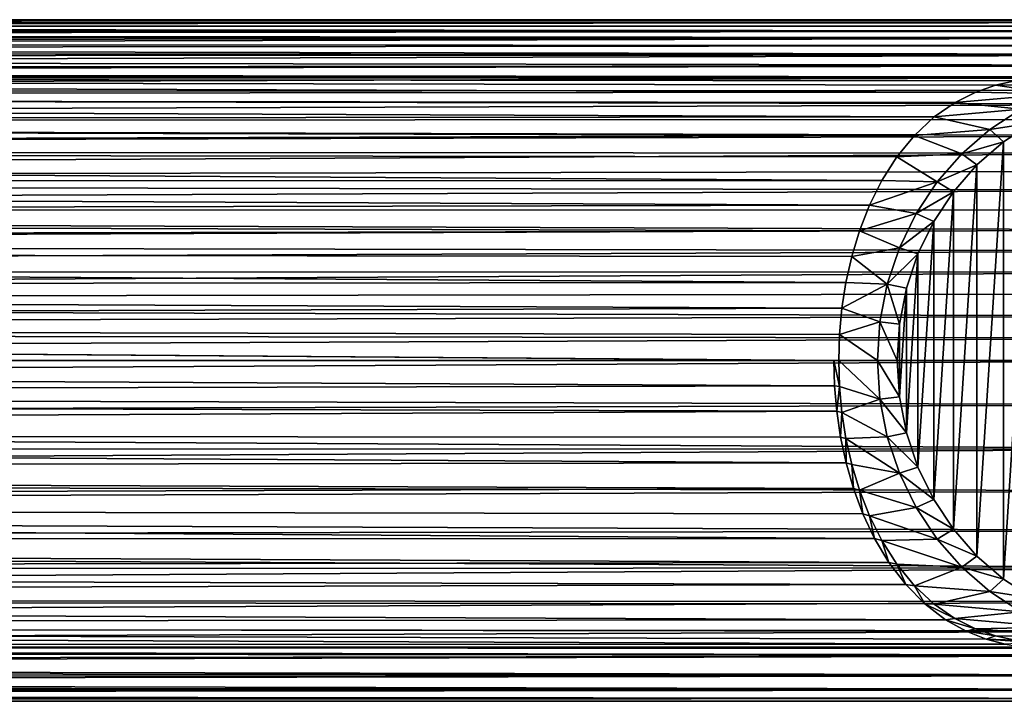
# Model space of a CAD drawing. Header units: metres. Extents: x -28 to 237, y -27 to 27.
# Tile 50 of 51: x 179 to 218, y -13 to 13. Entities that reach past the tile are written whole.
import ezdxf

# ---------------------------------------------------------------- set-up
doc = ezdxf.new("R2010")
doc.units = ezdxf.units.M
doc.layers.add('solid_10151043_XXX', color=7, linetype='CONTINUOUS')

msp = doc.modelspace()

# ---------------------------------------------------------------- linework, layer by layer
at = {"layer": 'solid_10151043_XXX'}
for points in [[(232.930847, 13.25, 227.454529), (16.932039, 13.249757, 148.922806), (232.634628, 13.221666, 228.268356)], [(233.227051, 13.221666, 226.640701), (16.932039, 13.249757, 148.922806), (232.930847, 13.25, 227.454529)], [(233.227051, 13.221666, 226.640701), (16.973486, 13.19662, 147.588165), (16.932039, 13.249757, 148.922806)], [(232.634628, 13.221666, 228.268356), (16.932039, 13.249757, 148.922806), (16.988558, 13.177211, 150.334564)], [(233.522446, 13.136611, 225.829117), (16.973486, 13.19662, 147.588165), (233.227051, 13.221666, 226.640701)], [(233.522446, 13.136611, 225.829117), (17.105206, 13.025434, 146.315292), (16.973486, 13.19662, 147.588165)], [(232.634628, 13.221666, 228.268356), (16.988558, 13.177211, 150.334564), (232.339233, 13.136611, 229.079941)], [(232.339233, 13.136611, 229.079941), (16.988558, 13.177211, 150.334564), (17.152519, 12.963065, 151.836151)], [(233.815109, 12.995305, 225.025009), (17.105206, 13.025434, 146.315292), (233.522446, 13.136611, 225.829117)], [(234.103561, 12.798667, 224.232513), (17.321274, 12.736698, 145.092422), (17.105206, 13.025434, 146.315292)], [(234.103561, 12.798667, 224.232513), (17.105206, 13.025434, 146.315292), (233.815109, 12.995305, 225.025009)], [(232.339233, 13.136611, 229.079941), (17.152519, 12.963065, 151.836151), (232.04657, 12.995305, 229.884064)], [(232.04657, 12.995305, 229.884064), (17.152519, 12.963065, 151.836151), (231.758118, 12.798667, 230.676544)], [(231.758118, 12.798667, 230.676544), (17.152519, 12.963065, 151.836151), (17.432022, 12.584697, 153.431046)], [(234.387482, 12.546865, 223.452423), (17.321274, 12.736698, 145.092422), (234.103561, 12.798667, 224.232513)], [(234.387482, 12.546865, 223.452423), (17.616762, 12.324758, 143.909958), (17.321274, 12.736698, 145.092422)], [(231.758118, 12.798667, 230.676544), (17.432022, 12.584697, 153.431046), (231.474197, 12.546865, 231.456635)], [(231.474197, 12.546865, 231.456635), (17.432022, 12.584697, 153.431046), (17.822699, 12.025034, 155.082977)], [(234.665253, 12.241179, 222.689255), (17.616762, 12.324758, 143.909958), (234.387482, 12.546865, 223.452423)], [(234.93512, 11.883665, 221.947815), (17.985971, 11.779424, 142.764664), (17.616762, 12.324758, 143.909958)], [(234.93512, 11.883665, 221.947815), (17.616762, 12.324758, 143.909958), (234.665253, 12.241179, 222.689255)], [(231.474197, 12.546865, 231.456635), (17.822699, 12.025034, 155.082977), (231.196426, 12.241179, 232.219803)], [(231.196426, 12.241179, 232.219803), (17.822699, 12.025034, 155.082977), (230.926559, 11.883665, 232.961243)], [(230.926559, 11.883665, 232.961243), (17.822699, 12.025034, 155.082977), (18.303705, 11.279377, 156.735397)], [(235.196579, 11.475069, 221.229446), (17.985971, 11.779424, 142.764664), (234.93512, 11.883665, 221.947815)], [(230.926559, 11.883665, 232.961243), (18.303705, 11.279377, 156.735397), (230.6651, 11.475069, 233.679611)], [(235.196579, 11.475069, 221.229446), (18.418537, 11.090873, 141.663742), (17.985971, 11.779424, 142.764664)], [(230.6651, 11.475069, 233.679611), (18.303705, 11.279377, 156.735397), (230.413025, 11.016768, 234.372177)], [(230.413025, 11.016768, 234.372177), (18.303705, 11.279377, 156.735397), (18.84193, 10.355272, 158.329163)], [(235.448654, 11.016768, 220.53688), (18.418537, 11.090873, 141.663742), (235.196579, 11.475069, 221.229446)], [(216.477203, 10.43434, 212.775604), (18.897388, 10.253716, 140.622284), (18.418537, 11.090873, 141.663742)], [(219.482224, 11.000029, 214.698975), (18.418537, 11.090873, 141.663742), (235.448654, 11.016768, 220.53688)], [(217.250244, 10.705436, 213.438766), (216.477203, 10.43434, 212.775604), (18.418537, 11.090873, 141.663742)], [(217.996277, 10.875944, 213.964981), (217.250244, 10.705436, 213.438766), (18.418537, 11.090873, 141.663742)], [(218.734833, 10.969993, 214.379562), (217.996277, 10.875944, 213.964981), (18.418537, 11.090873, 141.663742)], [(219.482224, 11.000029, 214.698975), (218.734833, 10.969993, 214.379562), (18.418537, 11.090873, 141.663742)], [(230.413025, 11.016768, 234.372177), (18.84193, 10.355272, 158.329163), (230.171967, 10.51169, 235.03447)], [(220.889694, 10.769929, 204.289169), (217.250244, 10.705436, 213.438766), (217.996277, 10.875944, 213.964981)], [(220.889694, 10.769929, 204.289169), (219.531219, 10.364879, 203.794739), (217.250244, 10.705436, 213.438766)], [(230.171967, 10.51169, 235.03447), (18.84193, 10.355272, 158.329163), (229.942993, 9.962275, 235.663574)], [(229.942993, 9.962275, 235.663574), (18.84193, 10.355272, 158.329163), (19.38554, 9.297894, 159.776215)], [(216.477203, 10.43434, 212.775604), (215.673737, 10.030407, 211.960266), (18.897388, 10.253716, 140.622284)], [(219.531219, 10.364879, 203.794739), (215.673737, 10.030407, 211.960266), (216.477203, 10.43434, 212.775604)], [(219.531219, 10.364879, 203.794739), (218.237228, 9.766752, 203.323761), (215.673737, 10.030407, 211.960266)], [(219.531219, 10.364879, 203.794739), (216.477203, 10.43434, 212.775604), (217.250244, 10.705436, 213.438766)], [(214.865646, 9.468968, 211.016235), (19.398125, 9.271611, 139.661774), (18.897388, 10.253716, 140.622284)], [(215.673737, 10.030407, 211.960266), (214.865646, 9.468968, 211.016235), (18.897388, 10.253716, 140.622284)], [(229.942993, 9.962275, 235.663574), (19.38554, 9.297894, 159.776215), (229.726395, 9.369164, 236.258667)], [(218.237228, 9.766752, 203.323761), (214.865646, 9.468968, 211.016235), (215.673737, 10.030407, 211.960266)], [(218.237228, 9.766752, 203.323761), (217.03183, 8.98669, 202.885025), (214.865646, 9.468968, 211.016235)], [(218.237228, 9.766752, 203.323761), (218.701782, 9.233993, 202.85434), (217.03183, 8.98669, 202.885025)], [(229.726395, 9.369164, 236.258667), (19.38554, 9.297894, 159.776215), (229.523544, 8.735879, 236.81601)], [(229.523544, 8.735879, 236.81601), (19.38554, 9.297894, 159.776215), (19.890285, 8.162506, 161.021103)], [(214.865646, 9.468968, 211.016235), (214.095169, 8.75022, 210.010681), (19.398125, 9.271611, 139.661774)], [(214.095169, 8.75022, 210.010681), (19.891666, 8.159142, 138.804764), (19.398125, 9.271611, 139.661774)], [(217.03183, 8.98669, 202.885025), (214.095169, 8.75022, 210.010681), (214.865646, 9.468968, 211.016235)], [(217.03183, 8.98669, 202.885025), (218.701782, 9.233993, 202.85434), (217.562119, 8.496466, 202.439529)], [(218.701782, 9.233993, 202.85434), (218.701782, -9.233993, 202.85434), (217.562119, -8.496466, 202.439529)], [(217.562119, 8.496466, 202.439529), (218.701782, 9.233993, 202.85434), (217.562119, -8.496466, 202.439529)], [(217.03183, 8.98669, 202.885025), (215.937454, 8.039219, 202.48671), (214.095169, 8.75022, 210.010681)], [(217.03183, 8.98669, 202.885025), (217.562119, 8.496466, 202.439529), (215.937454, 8.039219, 202.48671)], [(229.523544, 8.735879, 236.81601), (19.890285, 8.162506, 161.021103), (229.335632, 8.066404, 237.332291)], [(214.095169, 8.75022, 210.010681), (213.412323, 7.915062, 209.042297), (19.891666, 8.159142, 138.804764)], [(215.937454, 8.039219, 202.48671), (213.412323, 7.915062, 209.042297), (214.095169, 8.75022, 210.010681)], [(215.937454, 8.039219, 202.48671), (217.562119, 8.496466, 202.439529), (216.527451, 7.600665, 202.062943)], [(217.562119, 8.496466, 202.439529), (217.562119, -8.496466, 202.439529), (216.527451, -7.600665, 202.062943)], [(216.527451, 7.600665, 202.062943), (217.562119, 8.496466, 202.439529), (216.527451, -7.600665, 202.062943)], [(229.335632, 8.066404, 237.332291), (19.890285, 8.162506, 161.021103), (20.332844, 6.987525, 162.055405)], [(212.830795, 7.001031, 208.167404), (20.349266, 6.939554, 138.069382), (19.891666, 8.159142, 138.804764)], [(213.412323, 7.915062, 209.042297), (212.830795, 7.001031, 208.167404), (19.891666, 8.159142, 138.804764)], [(229.335632, 8.066404, 237.332291), (20.332844, 6.987525, 162.055405), (229.162888, 7.361611, 237.806915)], [(215.937454, 8.039219, 202.48671), (214.974503, 6.941989, 202.13623), (213.412323, 7.915062, 209.042297)], [(215.937454, 8.039219, 202.48671), (216.527451, 7.600665, 202.062943), (214.974503, 6.941989, 202.13623)], [(214.974503, 6.941989, 202.13623), (212.830795, 7.001031, 208.167404), (213.412323, 7.915062, 209.042297)], [(229.162888, 7.361611, 237.806915), (20.332844, 6.987525, 162.055405), (229.006134, 6.624598, 238.237564)], [(214.974503, 6.941989, 202.13623), (216.527451, 7.600665, 202.062943), (215.617035, 6.563277, 201.731583)], [(216.527451, 7.600665, 202.062943), (216.527451, -7.600665, 202.062943), (215.617035, -6.563276, 201.731583)], [(215.617035, 6.563277, 201.731583), (216.527451, 7.600665, 202.062943), (215.617035, -6.563276, 201.731583)], [(229.006134, 6.624598, 238.237564), (20.332844, 6.987525, 162.055405), (20.702419, 5.80171, 162.886566)], [(212.830795, 7.001031, 208.167404), (212.349258, 6.036956, 207.411667), (20.349266, 6.939554, 138.069382)], [(212.349258, 6.036956, 207.411667), (20.747801, 5.637265, 137.465668), (20.349266, 6.939554, 138.069382)], [(214.974503, 6.941989, 202.13623), (212.349258, 6.036956, 207.411667), (212.830795, 7.001031, 208.167404)], [(214.974503, 6.941989, 202.13623), (214.160919, 5.715435, 201.840103), (212.349258, 6.036956, 207.411667)], [(214.974503, 6.941989, 202.13623), (215.617035, 6.563277, 201.731583), (214.160919, 5.715435, 201.840103)], [(229.006134, 6.624598, 238.237564), (20.702419, 5.80171, 162.886566), (228.866394, 5.86012, 238.621521)], [(214.160919, 5.715435, 201.840103), (215.617035, 6.563277, 201.731583), (214.847839, 5.403624, 201.451614)], [(215.617035, 6.563277, 201.731583), (215.617035, -6.563276, 201.731583), (214.847839, -5.403624, 201.451614)], [(214.847839, 5.403624, 201.451614), (215.617035, 6.563277, 201.731583), (214.847839, -5.403624, 201.451614)], [(228.866394, 5.86012, 238.621521), (20.702419, 5.80171, 162.886566), (228.74411, 5.071098, 238.957474)], [(228.74411, 5.071098, 238.957474), (20.702419, 5.80171, 162.886566), (20.997633, 4.620539, 163.532425)], [(212.349258, 6.036956, 207.411667), (211.961868, 5.047096, 206.78511), (20.747801, 5.637265, 137.465668)], [(214.160919, 5.715435, 201.840103), (211.961868, 5.047096, 206.78511), (212.349258, 6.036956, 207.411667)], [(211.961868, 5.047096, 206.78511), (21.070959, 4.273724, 136.997101), (20.747801, 5.637265, 137.465668)], [(214.160919, 5.715435, 201.840103), (213.511856, 4.382404, 201.603867), (211.961868, 5.047096, 206.78511)], [(214.160919, 5.715435, 201.840103), (214.847839, 5.403624, 201.451614), (213.511856, 4.382404, 201.603867)], [(213.511856, 4.382404, 201.603867), (214.847839, 5.403624, 201.451614), (214.234177, 4.143309, 201.228256)], [(214.847839, 5.403624, 201.451614), (214.847839, -5.403624, 201.451614), (214.234177, -4.143309, 201.228256)], [(214.234177, 4.143309, 201.228256), (214.847839, 5.403624, 201.451614), (214.234177, -4.143309, 201.228256)], [(228.74411, 5.071098, 238.957474), (20.997633, 4.620539, 163.532425), (228.639557, 4.25895, 239.244736)], [(211.961868, 5.047096, 206.78511), (211.658951, 4.044384, 206.28476), (21.070959, 4.273724, 136.997101)], [(213.511856, 4.382404, 201.603867), (211.658951, 4.044384, 206.28476), (211.961868, 5.047096, 206.78511)], [(228.639557, 4.25895, 239.244736), (20.997633, 4.620539, 163.532425), (21.221296, 3.450589, 164.01236)], [(211.432358, 3.037124, 205.904785), (21.307911, 2.867566, 136.66391), (21.070959, 4.273724, 136.997101)], [(211.658951, 4.044384, 206.28476), (211.432358, 3.037124, 205.904785), (21.070959, 4.273724, 136.997101)], [(228.639557, 4.25895, 239.244736), (21.221296, 3.450589, 164.01236), (228.553436, 3.428793, 239.481339)], [(213.511856, 4.382404, 201.603867), (213.039398, 2.967736, 201.4319), (211.658951, 4.044384, 206.28476)], [(213.511856, 4.382404, 201.603867), (214.234177, 4.143309, 201.228256), (213.039398, 2.967736, 201.4319)], [(213.039398, 2.967736, 201.4319), (211.432358, 3.037124, 205.904785), (211.658951, 4.044384, 206.28476)], [(213.039398, 2.967736, 201.4319), (214.234177, 4.143309, 201.228256), (213.787521, 2.805819, 201.065689)], [(214.234177, 4.143309, 201.228256), (214.234177, -4.143309, 201.228256), (213.787521, -2.805819, 201.065689)], [(213.787521, 2.805819, 201.065689), (214.234177, 4.143309, 201.228256), (213.787521, -2.805819, 201.065689)], [(228.553436, 3.428793, 239.481339), (21.221296, 3.450589, 164.01236), (21.377474, 2.292068, 164.343201)], [(228.553436, 3.428793, 239.481339), (21.377474, 2.292068, 164.343201), (228.486191, 2.58545, 239.666122)], [(211.432358, 3.037124, 205.904785), (211.275162, 2.029353, 205.638519), (21.307911, 2.867566, 136.66391)], [(211.275162, 2.029353, 205.638519), (21.45179, 1.438999, 136.4655), (21.307911, 2.867566, 136.66391)], [(213.039398, 2.967736, 201.4319), (211.275162, 2.029353, 205.638519), (211.432358, 3.037124, 205.904785)], [(213.039398, 2.967736, 201.4319), (212.75238, 1.497802, 201.327438), (211.275162, 2.029353, 205.638519)], [(213.039398, 2.967736, 201.4319), (213.516144, 1.416082, 200.966919), (212.75238, 1.497802, 201.327438)], [(213.039398, 2.967736, 201.4319), (213.787521, 2.805819, 201.065689), (213.516144, 1.416082, 200.966919)], [(213.787521, 2.805819, 201.065689), (213.787521, -2.805819, 201.065689), (213.516144, -1.416082, 200.966919)], [(213.516144, 1.416082, 200.966919), (213.787521, 2.805819, 201.065689), (213.516144, -1.416082, 200.966919)], [(228.486191, 2.58545, 239.666122), (21.377474, 2.292068, 164.343201), (228.437851, 1.729724, 239.798904)], [(228.437851, 1.729724, 239.798904), (21.377474, 2.292068, 164.343201), (21.469547, 1.143909, 164.536636)], [(211.275162, 2.029353, 205.638519), (211.182083, 1.016616, 205.479843), (21.45179, 1.438999, 136.4655)], [(212.75238, 1.497802, 201.327438), (211.182083, 1.016616, 205.479843), (211.275162, 2.029353, 205.638519)], [(228.437851, 1.729724, 239.798904), (21.469547, 1.143909, 164.536636), (228.408768, 0.866053, 239.87883)], [(210.963272, 0, 205.358643), (21.5, 0, 136.399643), (21.45179, 1.438999, 136.4655)], [(211.151215, 0, 205.427048), (210.963272, 0, 205.358643), (21.45179, 1.438999, 136.4655)], [(211.182083, 1.016616, 205.479843), (211.151215, 0, 205.427048), (21.45179, 1.438999, 136.4655)], [(212.75238, 1.497802, 201.327438), (212.656097, 0, 201.292389), (211.182083, 1.016616, 205.479843)], [(212.75238, 1.497802, 201.327438), (213.425125, 0, 200.933792), (212.656097, 0, 201.292389)], [(212.75238, 1.497802, 201.327438), (213.516144, 1.416082, 200.966919), (213.425125, 0, 200.933792)], [(213.516144, 1.416082, 200.966919), (213.516144, -1.416082, 200.966919), (213.425125, 0, 200.933792)], [(228.408768, 0.866053, 239.87883), (21.469547, 1.143909, 164.536636), (21.5, 0, 164.600357)], [(228.408768, 0.866053, 239.87883), (21.5, 0, 164.600357), (228.399078, 0, 239.905457)], [(212.656097, 0, 201.292389), (211.151215, 0, 205.427048), (211.182083, 1.016616, 205.479843)], [(210.990356, -0.981936, 205.407272), (21.451864, -1.437881, 136.465393), (21.5, 0, 136.399643)], [(228.399078, 0, 239.905457), (21.5, 0, 164.600357), (21.469584, -1.143242, 164.536713)], [(210.963272, 0, 205.358643), (210.990356, -0.981936, 205.407272), (21.5, 0, 136.399643)], [(212.656097, 0, 201.292389), (212.75238, -1.497802, 201.327438), (211.151215, 0, 205.427048)], [(212.656097, 0, 201.292389), (213.425125, 0, 200.933792), (213.516144, -1.416082, 200.966919)], [(212.656097, 0, 201.292389), (213.516144, -1.416082, 200.966919), (212.75238, -1.497802, 201.327438)], [(228.399078, 0, 239.905457), (21.469584, -1.143242, 164.536713), (228.437851, -1.729724, 239.798904)], [(211.181656, -1.009392, 205.479095), (210.990356, -0.981936, 205.407272), (210.963272, 0, 205.358643)], [(211.151215, 0, 205.427048), (211.181656, -1.009392, 205.479095), (210.963272, 0, 205.358643)], [(212.75238, -1.497802, 201.327438), (211.181656, -1.009392, 205.479095), (211.151215, 0, 205.427048)], [(228.437851, -1.729724, 239.798904), (21.469584, -1.143242, 164.536713), (21.377611, -2.290801, 164.343491)], [(210.990356, -0.981936, 205.407272), (211.077454, -1.975046, 205.557724), (21.451864, -1.437881, 136.465393)], [(211.181656, -1.009392, 205.479095), (211.077454, -1.975046, 205.557724), (210.990356, -0.981936, 205.407272)], [(211.181656, -1.009392, 205.479095), (211.273941, -2.019296, 205.636414), (211.077454, -1.975046, 205.557724)], [(212.75238, -1.497802, 201.327438), (211.273941, -2.019296, 205.636414), (211.181656, -1.009392, 205.479095)], [(211.077454, -1.975046, 205.557724), (21.308378, -2.864086, 136.663254), (21.451864, -1.437881, 136.465393)], [(212.75238, -1.497802, 201.327438), (213.039398, -2.967736, 201.4319), (211.273941, -2.019296, 205.636414)], [(212.75238, -1.497802, 201.327438), (213.516144, -1.416082, 200.966919), (213.787521, -2.805819, 201.065689)], [(212.75238, -1.497802, 201.327438), (213.787521, -2.805819, 201.065689), (213.039398, -2.967736, 201.4319)], [(228.437851, -1.729724, 239.798904), (21.377611, -2.290801, 164.343491), (228.553436, -3.428793, 239.481339)], [(228.553436, -3.428793, 239.481339), (21.377611, -2.290801, 164.343491), (21.221577, -3.448869, 164.012955)], [(211.077454, -1.975046, 205.557724), (211.226196, -2.975854, 205.81456), (21.308378, -2.864086, 136.663254)], [(211.273941, -2.019296, 205.636414), (211.226196, -2.975854, 205.81456), (211.077454, -1.975046, 205.557724)], [(211.273941, -2.019296, 205.636414), (211.431183, -3.030959, 205.902817), (211.226196, -2.975854, 205.81456)], [(213.039398, -2.967736, 201.4319), (211.431183, -3.030959, 205.902817), (211.273941, -2.019296, 205.636414)], [(211.440643, -3.978379, 206.182983), (21.07259, -4.265668, 136.994781), (21.308378, -2.864086, 136.663254)], [(211.226196, -2.975854, 205.81456), (211.440643, -3.978379, 206.182983), (21.308378, -2.864086, 136.663254)], [(211.431183, -3.030959, 205.902817), (211.440643, -3.978379, 206.182983), (211.226196, -2.975854, 205.81456)], [(213.039398, -2.967736, 201.4319), (213.511856, -4.382403, 201.603867), (211.431183, -3.030959, 205.902817)], [(211.431183, -3.030959, 205.902817), (211.658005, -4.040794, 206.283188), (211.440643, -3.978379, 206.182983)], [(213.511856, -4.382403, 201.603867), (211.658005, -4.040794, 206.283188), (211.431183, -3.030959, 205.902817)], [(213.039398, -2.967736, 201.4319), (213.787521, -2.805819, 201.065689), (214.234177, -4.143309, 201.228256)], [(213.039398, -2.967736, 201.4319), (214.234177, -4.143309, 201.228256), (213.511856, -4.382403, 201.603867)], [(228.553436, -3.428793, 239.481339), (21.221577, -3.448869, 164.012955), (20.998045, -4.61867, 163.53331)], [(228.553436, -3.428793, 239.481339), (20.998045, -4.61867, 163.53331), (228.74411, -5.071098, 238.957474)], [(211.440643, -3.978379, 206.182983), (211.72673, -4.974576, 206.667999), (21.07259, -4.265668, 136.994781)], [(211.658005, -4.040794, 206.283188), (211.72673, -4.974576, 206.667999), (211.440643, -3.978379, 206.182983)], [(211.658005, -4.040794, 206.283188), (211.96167, -5.046526, 206.78479), (211.72673, -4.974576, 206.667999)], [(213.511856, -4.382403, 201.603867), (211.96167, -5.046526, 206.78479), (211.658005, -4.040794, 206.283188)], [(213.511856, -4.382403, 201.603867), (214.234177, -4.143309, 201.228256), (214.847839, -5.403624, 201.451614)], [(211.72673, -4.974576, 206.667999), (20.75042, -5.627616, 137.461807), (21.07259, -4.265668, 136.994781)], [(213.511856, -4.382403, 201.603867), (214.160919, -5.715435, 201.840103), (211.96167, -5.046526, 206.78479)], [(213.511856, -4.382403, 201.603867), (214.847839, -5.403624, 201.451614), (214.160919, -5.715435, 201.840103)], [(228.74411, -5.071098, 238.957474), (20.998045, -4.61867, 163.53331), (20.702888, -5.800033, 162.887619)], [(211.72673, -4.974576, 206.667999), (212.09259, -5.959549, 207.276428), (20.75042, -5.627616, 137.461807)], [(211.96167, -5.046526, 206.78479), (212.09259, -5.959549, 207.276428), (211.72673, -4.974576, 206.667999)], [(228.74411, -5.071098, 238.957474), (20.702888, -5.800033, 162.887619), (229.006134, -6.624598, 238.237564)], [(211.96167, -5.046526, 206.78479), (212.349442, -6.037355, 207.411957), (212.09259, -5.959549, 207.276428)], [(214.160919, -5.715435, 201.840103), (212.349442, -6.037355, 207.411957), (211.96167, -5.046526, 206.78479)], [(212.548035, -6.925097, 208.014572), (20.352432, -6.93026, 138.064453), (20.75042, -5.627616, 137.461807)], [(212.09259, -5.959549, 207.276428), (212.548035, -6.925097, 208.014572), (20.75042, -5.627616, 137.461807)], [(214.160919, -5.715435, 201.840103), (214.974503, -6.941989, 202.13623), (212.349442, -6.037355, 207.411957)], [(214.160919, -5.715435, 201.840103), (214.847839, -5.403624, 201.451614), (215.617035, -6.563276, 201.731583)], [(214.160919, -5.715435, 201.840103), (215.617035, -6.563276, 201.731583), (214.974503, -6.941989, 202.13623)], [(229.006134, -6.624598, 238.237564), (20.702888, -5.800033, 162.887619), (20.333387, -6.985939, 162.056656)], [(212.349442, -6.037355, 207.411957), (212.548035, -6.925097, 208.014572), (212.09259, -5.959549, 207.276428)], [(212.349442, -6.037355, 207.411957), (212.83136, -7.002029, 208.168259), (212.548035, -6.925097, 208.014572)], [(214.974503, -6.941989, 202.13623), (212.83136, -7.002029, 208.168259), (212.349442, -6.037355, 207.411957)], [(229.006134, -6.624598, 238.237564), (20.333387, -6.985939, 162.056656), (229.335632, -8.066404, 237.332291)], [(214.974503, -6.941989, 202.13623), (215.617035, -6.563276, 201.731583), (216.527451, -7.600665, 202.062943)], [(229.335632, -8.066404, 237.332291), (20.333387, -6.985939, 162.056656), (19.890926, -8.160944, 161.022644)], [(213.101517, -7.852338, 208.879761), (19.895124, -8.150708, 138.799011), (20.352432, -6.93026, 138.064453)], [(212.548035, -6.925097, 208.014572), (213.101517, -7.852338, 208.879761), (20.352432, -6.93026, 138.064453)], [(212.83136, -7.002029, 208.168259), (213.101517, -7.852338, 208.879761), (212.548035, -6.925097, 208.014572)], [(214.974503, -6.941989, 202.13623), (215.937454, -8.039219, 202.48671), (212.83136, -7.002029, 208.168259)], [(212.83136, -7.002029, 208.168259), (213.413956, -7.917349, 209.044708), (213.101517, -7.852338, 208.879761)], [(215.937454, -8.039219, 202.48671), (213.413956, -7.917349, 209.044708), (212.83136, -7.002029, 208.168259)], [(214.974503, -6.941989, 202.13623), (216.527451, -7.600665, 202.062943), (215.937454, -8.039219, 202.48671)], [(215.937454, -8.039219, 202.48671), (216.527451, -7.600665, 202.062943), (217.562119, -8.496466, 202.439529)], [(213.101517, -7.852338, 208.879761), (213.756363, -8.711921, 209.851654), (19.895124, -8.150708, 138.799011)], [(213.413956, -7.917349, 209.044708), (213.756363, -8.711921, 209.851654), (213.101517, -7.852338, 208.879761)], [(213.413956, -7.917349, 209.044708), (214.099609, -8.754969, 210.016739), (213.756363, -8.711921, 209.851654)], [(215.937454, -8.039219, 202.48671), (214.099609, -8.754969, 210.016739), (213.413956, -7.917349, 209.044708)], [(229.335632, -8.066404, 237.332291), (19.890926, -8.160944, 161.022644), (19.386112, -9.296701, 159.777679)], [(229.335632, -8.066404, 237.332291), (19.386112, -9.296701, 159.777679), (229.726395, -9.369164, 236.258667)], [(213.756363, -8.711921, 209.851654), (19.401958, -9.263585, 139.654831), (19.895124, -8.150708, 138.799011)], [(215.937454, -8.039219, 202.48671), (217.03183, -8.98669, 202.885025), (214.099609, -8.754969, 210.016739)], [(215.937454, -8.039219, 202.48671), (217.562119, -8.496466, 202.439529), (217.03183, -8.98669, 202.885025)], [(213.756363, -8.711921, 209.851654), (214.502472, -9.466751, 210.881638), (19.401958, -9.263585, 139.654831)], [(214.099609, -8.754969, 210.016739), (214.502472, -9.466751, 210.881638), (213.756363, -8.711921, 209.851654)], [(214.099609, -8.754969, 210.016739), (214.868561, -9.471329, 211.019867), (214.502472, -9.466751, 210.881638)], [(217.03183, -8.98669, 202.885025), (214.868561, -9.471329, 211.019867), (214.099609, -8.754969, 210.016739)], [(217.03183, -8.98669, 202.885025), (217.562119, -8.496466, 202.439529), (218.701782, -9.233993, 202.85434)], [(217.03183, -8.98669, 202.885025), (218.237228, -9.766752, 203.323761), (214.868561, -9.471329, 211.019867)], [(217.03183, -8.98669, 202.885025), (218.701782, -9.233993, 202.85434), (218.237228, -9.766752, 203.323761)], [(229.726395, -9.369164, 236.258667), (19.386112, -9.296701, 159.777679), (18.84223, -10.354728, 158.330017)], [(229.726395, -9.369164, 236.258667), (18.84223, -10.354728, 158.330017), (230.171967, -10.51169, 235.03447)], [(215.305008, -10.076879, 211.883667), (18.900745, -10.247527, 140.615463), (19.401958, -9.263585, 139.654831)], [(214.502472, -9.466751, 210.881638), (215.305008, -10.076879, 211.883667), (19.401958, -9.263585, 139.654831)], [(215.672531, -10.02969, 211.958954), (215.305008, -10.076879, 211.883667), (214.502472, -9.466751, 210.881638)], [(214.868561, -9.471329, 211.019867), (215.672531, -10.02969, 211.958954), (214.502472, -9.466751, 210.881638)], [(218.237228, -9.766752, 203.323761), (215.672531, -10.02969, 211.958954), (214.868561, -9.471329, 211.019867)], [(218.237228, -9.766752, 203.323761), (219.531219, -10.364879, 203.794739), (215.672531, -10.02969, 211.958954)], [(217.618103, -11.025488, 214.060989), (18.421398, -11.086122, 141.657028), (18.900745, -10.247527, 140.615463)], [(215.305008, -10.076879, 211.883667), (216.11142, -10.525599, 212.768005), (18.900745, -10.247527, 140.615463)], [(216.886261, -10.830766, 213.49231), (217.618103, -11.025488, 214.060989), (18.900745, -10.247527, 140.615463)], [(216.11142, -10.525599, 212.768005), (216.886261, -10.830766, 213.49231), (18.900745, -10.247527, 140.615463)], [(215.672531, -10.02969, 211.958954), (216.474594, -10.433245, 212.773163), (215.305008, -10.076879, 211.883667)], [(216.474594, -10.433245, 212.773163), (216.11142, -10.525599, 212.768005), (215.305008, -10.076879, 211.883667)], [(219.531219, -10.364879, 203.794739), (216.474594, -10.433245, 212.773163), (215.672531, -10.02969, 211.958954)], [(230.171967, -10.51169, 235.03447), (18.84223, -10.354728, 158.330017), (18.303673, -11.279431, 156.735245)], [(230.171967, -10.51169, 235.03447), (18.303673, -11.279431, 156.735245), (230.6651, -11.475069, 233.679611)], [(216.474594, -10.433245, 212.773163), (217.248001, -10.704794, 213.437012), (216.11142, -10.525599, 212.768005)], [(217.248001, -10.704794, 213.437012), (216.886261, -10.830766, 213.49231), (216.11142, -10.525599, 212.768005)], [(219.531219, -10.364879, 203.794739), (220.889694, -10.769928, 204.289169), (216.474594, -10.433245, 212.773163)], [(220.889694, -10.769928, 204.289169), (217.248001, -10.704794, 213.437012), (216.474594, -10.433245, 212.773163)], [(217.248001, -10.704794, 213.437012), (217.995163, -10.875751, 213.964279), (216.886261, -10.830766, 213.49231)], [(220.889694, -10.769928, 204.289169), (217.995163, -10.875751, 213.964279), (217.248001, -10.704794, 213.437012)], [(235.196579, -11.475069, 221.229446), (17.988163, -11.776078, 142.75856), (18.421398, -11.086122, 141.657028)], [(217.618103, -11.025488, 214.060989), (218.324738, -11.140018, 214.504211), (18.421398, -11.086122, 141.657028)], [(219.023743, -11.193456, 214.847672), (235.196579, -11.475069, 221.229446), (18.421398, -11.086122, 141.657028)], [(218.324738, -11.140018, 214.504211), (219.023743, -11.193456, 214.847672), (18.421398, -11.086122, 141.657028)], [(218.734573, -10.969972, 214.37944), (217.618103, -11.025488, 214.060989), (216.886261, -10.830766, 213.49231)], [(217.995163, -10.875751, 213.964279), (218.734573, -10.969972, 214.37944), (216.886261, -10.830766, 213.49231)], [(230.6651, -11.475069, 233.679611), (18.303673, -11.279431, 156.735245), (17.8204, -12.028439, 155.07431)], [(230.6651, -11.475069, 233.679611), (17.8204, -12.028439, 155.07431), (231.196426, -12.241179, 232.219803)], [(234.665253, -12.241179, 222.689255), (17.988163, -11.776078, 142.75856), (235.196579, -11.475069, 221.229446)], [(234.665253, -12.241179, 222.689255), (17.618784, -12.321868, 143.902908), (17.988163, -11.776078, 142.75856)], [(231.196426, -12.241179, 232.219803), (17.8204, -12.028439, 155.07431), (17.428846, -12.589094, 153.415619)], [(231.196426, -12.241179, 232.219803), (17.428846, -12.589094, 153.415619), (231.758118, -12.798667, 230.676544)], [(234.103561, -12.798667, 224.232513), (17.618784, -12.321868, 143.902908), (234.665253, -12.241179, 222.689255)], [(231.758118, -12.798667, 230.676544), (17.428846, -12.589094, 153.415619), (17.150719, -12.965449, 151.823456)], [(234.103561, -12.798667, 224.232513), (17.322863, -12.734537, 145.084961), (17.618784, -12.321868, 143.902908)], [(232.339233, -13.136611, 229.079941), (17.150719, -12.965449, 151.823456), (16.98773, -13.17828, 150.323303)], [(234.103561, -12.798667, 224.232513), (17.106358, -13.02392, 146.307159), (17.322863, -12.734537, 145.084961)], [(233.522446, -13.136611, 225.829117), (17.106358, -13.02392, 146.307159), (234.103561, -12.798667, 224.232513)], [(231.758118, -12.798667, 230.676544), (17.150719, -12.965449, 151.823456), (232.339233, -13.136611, 229.079941)], [(232.339233, -13.136611, 229.079941), (16.98773, -13.17828, 150.323303), (16.931993, -13.249814, 148.912094)], [(232.339233, -13.136611, 229.079941), (16.931993, -13.249814, 148.912094), (232.930847, -13.25, 227.454529)], [(232.930847, -13.25, 227.454529), (16.931993, -13.249814, 148.912094), (16.974178, -13.195728, 147.578018)], [(233.522446, -13.136611, 225.829117), (16.974178, -13.195728, 147.578018), (17.106358, -13.02392, 146.307159)], [(232.930847, -13.25, 227.454529), (16.974178, -13.195728, 147.578018), (233.522446, -13.136611, 225.829117)]]:
    msp.add_3dface(points, dxfattribs=at)

doc.saveas('drawing.dxf')
